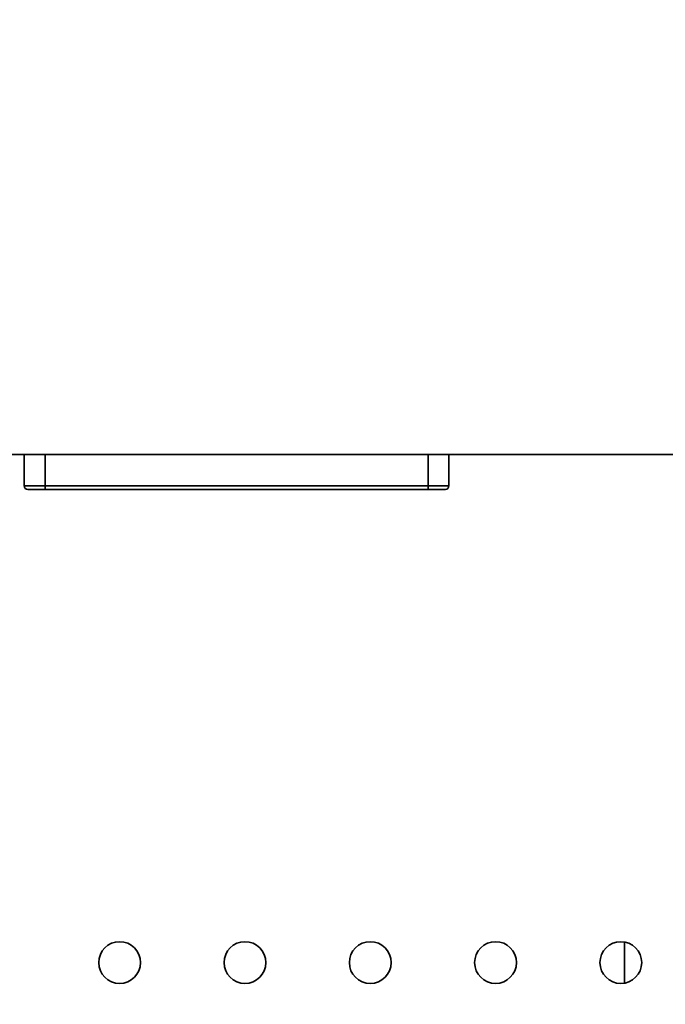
# Model space of a CAD drawing. Header units: millimetres. Extents: x 0 to 3360, y 0 to 2376.
# Tile 71 of 82: x 2831 to 2877, y 1569 to 1639. Entities that reach past the tile are written whole.
import ezdxf

# ---------------------------------------------------------------- set-up
doc = ezdxf.new("R2010")
doc.units = ezdxf.units.MM
doc.header["$LTSCALE"] = 8
for name, color, linetype, lineweight in [('Bemaßungen(ISO)', 7, 'Continuous', 18), ('Sichtbare Kanten(ISO)', 7, 'Continuous', 35), ('Sichtbare tangentiale Kanten(ISO)', 7, 'Continuous', 35)]:
    doc.layers.add(name, color=color, linetype=linetype, lineweight=lineweight)
doc.styles.add('Aktuell-ISOGroßer Text', font='arial.ttf')
doc.dimstyles.new('X.XXXGroßer Text', dxfattribs={"dimscale": 8, "dimtxt": 3.048, "dimasz": 5, "dimexe": 3.175, "dimexo": 0.75, "dimgap": 0.762, "dimtad": 1, "dimdec": 1, "dimrnd": 1e-08, "dimzin": 12, "dimtxsty": 'Aktuell-ISOGroßer Text', "dimcen": 0.09, "dimdle": 10, "dimclrd": 256, "dimclre": 256, "dimclrt": 7, "dimadec": 0, "dimazin": 3, "dimtfac": 0.656168, "dimtdec": 1, "dimtmove": 0, "dimatfit": 3, "dimfxl": 0, "dimtolj": 1, "dimlwd": 25, "dimlwe": 25, "dimarcsym": 0})

# ---------------------------------------------------------------- blocks, each defined once
blk = doc.blocks.new('*D17')
at = {"layer": 'Bemaßungen(ISO)', "color": 250, "linetype": 'Continuous', "lineweight": 25, "true_color": 0x3f3f3f, "transparency": 16777216}
for p, q in [((2798.199, 1633.33), (2798.199, 1440.264)), ((2878.199, 1633.33), (2878.199, 1440.264)), ((2758.199, 1465.664), (2718.199, 1465.664)), ((2798.199, 1465.664), (2878.199, 1465.664)), ((2918.199, 1465.664), (2958.199, 1465.664))]:
    blk.add_line(p, q, dxfattribs=at)
at = {"layer": 'Bemaßungen(ISO)', "color": 250, "linetype": 'Continuous', "true_color": 0x3f3f3f, "transparency": 16777216}
for points in [[(2758.199, 1472.33), (2758.199, 1458.997), (2798.199, 1465.664)], [(2918.199, 1472.33), (2918.199, 1458.997), (2878.199, 1465.664)]]:
    blk.add_solid(points, dxfattribs=at)
at = {"layer": 'Defpoints', "color": 0, "linetype": 'Continuous', "transparency": 16777216}
for p in [(2798.199, 1639.33), (2878.199, 1639.33), (2878.199, 1465.664)]:
    blk.add_point(p, dxfattribs=at)
at = {"layer": 'Bemaßungen(ISO)', "color": 7, "linetype": 'Continuous', "lineweight": 25, "transparency": 16777216, "insert": (2820.759, 1496.659), "char_height": 24.384, "attachment_point": 1, "style": 'Aktuell-ISOGroßer Text'}
blk.add_mtext('\\A1;80', dxfattribs=at)

msp = doc.modelspace()

# ---------------------------------------------------------------- linework, layer by layer
at = {"layer": 'Sichtbare Kanten(ISO)'}
for p, q in [((2925.449, 1608.08), (2470.949, 1608.08)), ((2830.849, 1605.83), (2830.849, 1608.08)), ((2861.349, 1608.08), (2861.349, 1605.83)), ((2832.349, 1605.58), (2831.099, 1605.58)), ((2859.849, 1605.58), (2832.349, 1605.58)), ((2861.099, 1605.58), (2859.849, 1605.58))]:
    msp.add_line(p, q, dxfattribs=at)
for centre in [(2837.699, 1571.58), (2846.699, 1571.58), (2855.699, 1571.58), (2864.699, 1571.58), (2873.699, 1571.58)]:
    msp.add_circle(centre, 1.5, dxfattribs=at)
for centre, start, end in [((2831.099, 1605.83), 180, 270), ((2861.099, 1605.83), 270, 0)]:
    msp.add_arc(centre, 0.25, start, end, dxfattribs=at)
at = {"layer": 'Sichtbare tangentiale Kanten(ISO)'}
for p, q in [((2832.349, 1608.08), (2832.349, 1605.83)), ((2859.849, 1605.83), (2859.849, 1608.08)), ((2832.349, 1605.83), (2830.849, 1605.83)), ((2832.349, 1605.58), (2832.349, 1605.83)), ((2832.349, 1605.83), (2859.849, 1605.83)), ((2861.349, 1605.83), (2859.849, 1605.83)), ((2859.849, 1605.83), (2859.849, 1605.58)), ((2873.949, 1573.059), (2873.949, 1570.101))]:
    msp.add_line(p, q, dxfattribs=at)

# ---------------------------------------------------------------- dimensions: what is measured, and where the dimension line sits
at = {"layer": 'Bemaßungen(ISO)', "color": 250, "linetype": 'Continuous', "lineweight": 25, "true_color": 0x3f3f3f}
dim = msp.add_linear_dim(base=(2878.199, 1465.664), p1=(2798.199, 1639.33), p2=(2878.199, 1639.33), angle=180, dimstyle='X.XXXGroßer Text', override={"dimdec": 1, "dimtp": 0, "dimtm": 0, "dimtdec": 1, "dimtofl": 1, "dimatfit": 1}, dxfattribs=at)
dim.commit()
dim.dimension.update_dxf_attribs({"geometry": '*D17', "text_midpoint": (2838.199, 1465.664), "dimtype": 160})

doc.saveas('drawing.dxf')
